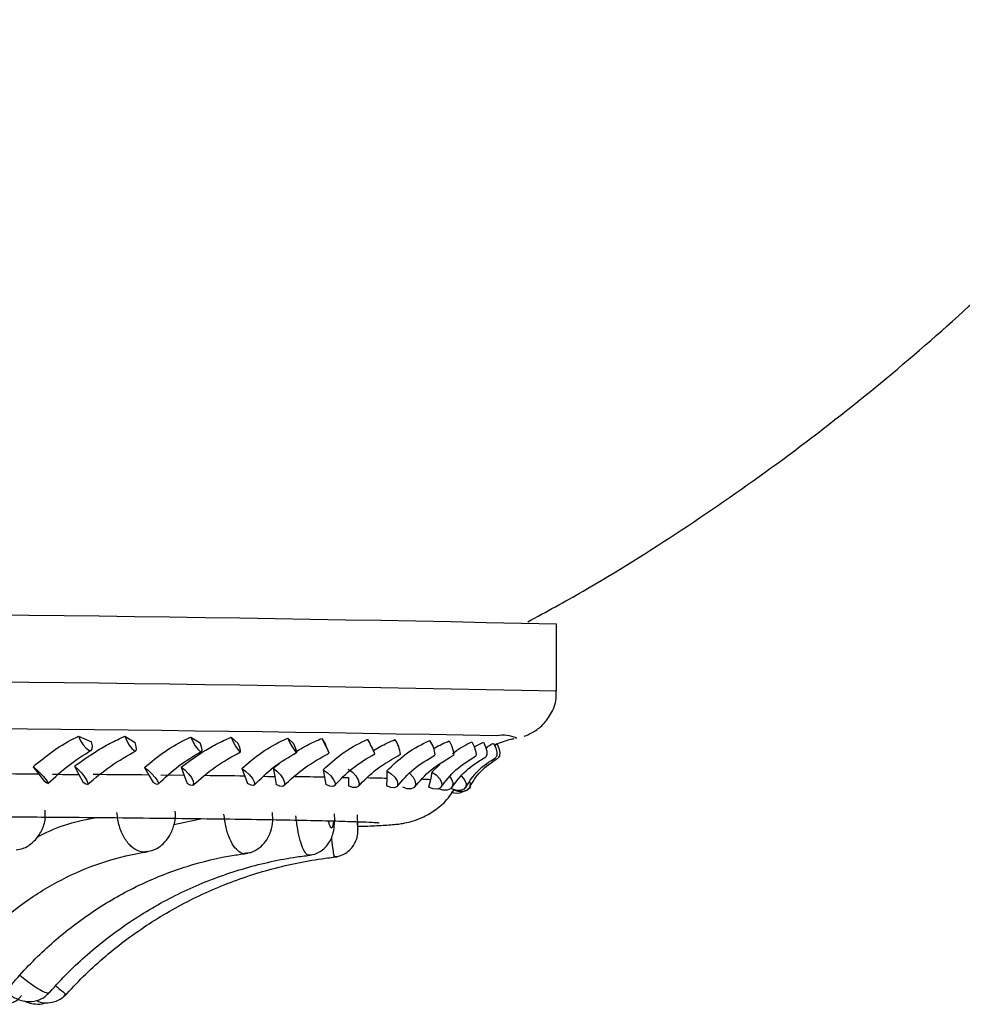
# Model space of a CAD drawing. Header units: millimetres. Extents: x 112 to 251, y 122 to 268.
# Tile 39 of 60: x 220.81 to 228, y 150.4 to 157.92. Entities that reach past the tile are written whole.
import ezdxf

# ---------------------------------------------------------------- set-up
doc = ezdxf.new("R2010")
doc.units = ezdxf.units.MM

msp = doc.modelspace()

# ---------------------------------------------------------------- linework, layer by layer
at = {"color": 7, "linetype": 'Continuous', "lineweight": 25}
for p, q in [((224.9062, 152.7941), (224.9062, 153.3059)), ((221.2595, 152.451), (221.3565, 152.4084)), ((221.611, 152.4501), (221.6904, 152.4033)), ((222.1143, 152.4438), (222.1866, 152.4012)), ((222.423, 152.4426), (222.477, 152.3957)), ((222.8548, 152.4357), (222.9012, 152.3929)), ((223.1149, 152.434), (223.1423, 152.3871)), ((224.6016, 152.4367), (224.5947, 152.4351)), ((224.2779, 152.3683), (224.3477, 152.4043)), ((224.4316, 152.3828), (224.451, 152.3937)), ((220.9119, 152.2181), (220.9559, 152.1608)), ((221.2287, 152.2219), (221.2619, 152.1586)), ((221.7615, 152.2115), (221.7953, 152.1541)), ((222.0422, 152.2148), (222.0652, 152.1515)), ((222.5037, 152.2038), (222.5268, 152.1464)), ((222.7428, 152.2068), (222.79, 152.2415)), ((222.7428, 152.2068), (222.7553, 152.1435)), ((223.1241, 152.1952), (223.136, 152.1378)), ((223.6107, 152.1859), (223.6111, 152.1285)), ((223.9539, 152.1761), (224.0167, 152.2374)), ((220.9559, 152.1608), (220.9986, 152.1045)), ((221.2619, 152.1586), (221.2937, 152.0964)), ((221.7953, 152.1541), (221.8277, 152.0978)), ((222.0652, 152.1515), (221.8864, 152.1533)), ((222.0652, 152.1515), (222.0866, 152.0893)), ((222.5268, 152.1464), (222.5482, 152.09)), ((222.7553, 152.1435), (222.7659, 152.0812)), ((223.136, 152.1378), (223.146, 152.0814)), ((223.3186, 152.1346), (223.3183, 152.0723)), ((223.6111, 152.1285), (223.6095, 152.0721)), ((223.9429, 152.1186), (223.9297, 152.0622)), ((223.9539, 152.1761), (223.9429, 152.1186)), ((221.9867, 151.7765), (222.2018, 151.8216))]:
    msp.add_line(p, q, dxfattribs=at)
at = {"color": 7, "linetype": 'Continuous', "lineweight": 25, "flags": 128}
for points in [[(221.2595, 152.451), (221.2748, 152.4163), (221.2951, 152.3839), (221.3172, 152.3584), (221.3379, 152.3438), (221.354, 152.3423), (221.3632, 152.354), (221.3641, 152.3772), (221.3565, 152.4084)], [(221.611, 152.4501), (221.6264, 152.4154), (221.6454, 152.3825), (221.6651, 152.3565), (221.6825, 152.3411), (221.6952, 152.3388), (221.7011, 152.3497), (221.6995, 152.3724), (221.6904, 152.4033)], [(222.1143, 152.4438), (222.1305, 152.4092), (222.1497, 152.3767), (222.169, 152.3513), (222.1853, 152.3366), (222.1964, 152.335), (222.2006, 152.3467), (222.1971, 152.3699), (222.1866, 152.4012)], [(222.423, 152.4426), (222.4392, 152.4078), (222.457, 152.375), (222.4736, 152.3489), (222.4866, 152.3335), (222.494, 152.3311), (222.4948, 152.3421), (222.4889, 152.3647), (222.477, 152.3957)], [(222.8548, 152.4357), (222.8717, 152.401), (222.8895, 152.3685), (222.9054, 152.343), (222.9172, 152.3284), (222.923, 152.3268), (222.922, 152.3385), (222.9143, 152.3617), (222.9012, 152.3929)], [(223.1149, 152.434), (223.1316, 152.3993), (223.1477, 152.3664), (223.1609, 152.3403), (223.1691, 152.3249), (223.1712, 152.3225), (223.1669, 152.3335), (223.1567, 152.3561), (223.1423, 152.3871)], [(224.0867, 152.4147), (224.1033, 152.3799), (224.1153, 152.347), (224.1209, 152.3209), (224.1193, 152.3055), (224.1172, 152.3032)], [(224.2598, 152.4067), (224.2766, 152.3719), (224.2881, 152.3394), (224.2926, 152.3138), (224.2896, 152.2992), (224.2879, 152.2977)], [(224.3477, 152.4043), (224.3638, 152.3695), (224.3734, 152.3365), (224.375, 152.3104), (224.3685, 152.295), (224.3666, 152.2937)], [(224.4255, 152.3961), (224.4415, 152.3613), (224.4505, 152.3287), (224.4509, 152.3032), (224.4429, 152.2886), (224.4415, 152.2877)], [(224.451, 152.3937), (224.4663, 152.3588), (224.4732, 152.3259), (224.4709, 152.2998), (224.4602, 152.2848)], [(220.9119, 152.2181), (220.9366, 152.197), (220.9643, 152.1703), (220.9907, 152.1421), (221.0117, 152.1168), (221.0241, 152.0983), (221.026, 152.0895), (221.017, 152.0917), (220.9986, 152.1045)], [(221.2287, 152.2219), (221.254, 152.2), (221.2804, 152.1717), (221.304, 152.1414), (221.3211, 152.1137), (221.3291, 152.093), (221.3266, 152.0824), (221.3142, 152.0836), (221.2937, 152.0964)], [(221.7615, 152.2115), (221.789, 152.1903), (221.8175, 152.1636), (221.8426, 152.1354), (221.8604, 152.1101), (221.8681, 152.0915), (221.8646, 152.0827), (221.8504, 152.0849), (221.8277, 152.0978)], [(222.0422, 152.2148), (222.07, 152.1929), (222.0971, 152.1646), (222.1193, 152.1343), (222.1331, 152.1066), (222.1364, 152.0859), (222.1288, 152.0753), (222.1113, 152.0765), (222.0866, 152.0893)], [(222.5037, 152.2038), (222.5335, 152.1826), (222.5623, 152.1558), (222.5855, 152.1276), (222.5997, 152.1022), (222.6027, 152.0837), (222.5939, 152.0749), (222.5747, 152.0771), (222.5482, 152.09)], [(222.7428, 152.2068), (222.7727, 152.1849), (222.7999, 152.1565), (222.8202, 152.1261), (222.8305, 152.0984), (222.8291, 152.0777), (222.8164, 152.0671), (222.7941, 152.0683), (222.7659, 152.0812)], [(223.1241, 152.1952), (223.1556, 152.174), (223.1841, 152.1472), (223.2051, 152.1189), (223.2155, 152.0935), (223.2135, 152.075), (223.1996, 152.0662), (223.1759, 152.0684), (223.146, 152.0814)], [(223.317, 152.198), (223.3484, 152.176), (223.3752, 152.1476), (223.3932, 152.1172), (223.3998, 152.0895), (223.3937, 152.0687), (223.3761, 152.0582), (223.3496, 152.0594), (223.3183, 152.0723)], [(223.6107, 152.1859), (223.6433, 152.1646), (223.6709, 152.1378), (223.6892, 152.1095), (223.6955, 152.0841), (223.6888, 152.0656), (223.67, 152.0568), (223.6422, 152.0591), (223.6095, 152.0721)], [(221.0587, 152.1601), (221.0844, 152.1599), (221.11, 152.1597), (221.1355, 152.1595), (221.161, 152.1593), (221.1863, 152.1592), (221.2116, 152.159), (221.2368, 152.1588), (221.2619, 152.1586)], [(222.673, 152.1445), (222.6806, 152.1444), (222.6994, 152.1442), (222.7182, 152.144), (222.7368, 152.1437), (222.7553, 152.1435)], [(223.2774, 152.1353), (223.2893, 152.1351), (223.304, 152.1349), (223.3186, 152.1346)], [(223.7853, 152.1669), (223.7858, 152.1664), (223.8117, 152.138), (223.8271, 152.1076), (223.8298, 152.0798), (223.8192, 152.0591), (223.7971, 152.0486), (223.7668, 152.0499), (223.733, 152.0628)], [(223.9539, 152.1761), (223.9869, 152.1547), (224.0131, 152.1279), (224.0285, 152.0995), (224.0306, 152.0742), (224.0191, 152.0557), (223.9959, 152.0469), (223.9645, 152.0492), (223.9297, 152.0622)], [(224.0926, 152.1395), (224.1009, 152.1279), (224.1134, 152.0975), (224.1122, 152.0697), (224.0973, 152.049), (224.0711, 152.0385), (224.0376, 152.0399), (224.0083, 152.0497)], [(224.1794, 152.1449), (224.1799, 152.1445), (224.2042, 152.1176), (224.2162, 152.0892), (224.2141, 152.0639), (224.1982, 152.0454), (224.171, 152.0367), (224.1366, 152.039), (224.1004, 152.0521)], [(224.2481, 152.0679), (224.2426, 152.0534), (224.2225, 152.035), (224.1918, 152.0263), (224.1551, 152.0287), (224.1182, 152.0418)], [(224.2443, 152.1004), (224.2466, 152.0871), (224.2415, 152.0594), (224.2225, 152.0387), (224.1928, 152.0282), (224.1567, 152.0296), (224.1201, 152.0426)]]:
    msp.add_lwpolyline(points, dxfattribs=at)
at = {"color": 7, "linetype": 'Continuous', "lineweight": 25}
for centre, radius, start, end in [((215.9674, -261.7196), 415.1217, 88.766155, 91.137747), ((216.2204, -303.9345), 456.4627, 88.966934, 91.022338), ((220.5481, 150.9388), 3.276, 24.87199, 27.01088), ((223.4704, 152.2837), 0.2469, 6.68443, 34.83192), ((223.7795, 152.2965), 0.1992, 3.08278, 37.20793), ((217.6755, -323.0061), 475.1783, 89.604457, 89.661875), ((218.6773, -188.1167), 340.2851, 89.474995, 89.546748), ((219.9387, -60.7355), 212.8976, 89.303456, 89.384982), ((221.2159, 35.5754), 116.5782, 89.056257, 89.167618), ((222.4136, 101.4152), 50.7274, 88.6473, 88.81043), ((223.4348, 139.0177), 13.1108, 87.77908, 88.03669), ((224.1435, 152.1323), 0.1152, 248.63465, 292.75871)]:
    msp.add_arc(centre, radius, start, end, dxfattribs=at)
at = {"color": 1, "linetype": 'Continuous', "lineweight": 25}
for centre, radius, start, end in [((215.9675, -262.2403), 415.1306, 88.766188, 91.13773), ((224.498, 152.2007), 0.2578, 66.29223, 100.69747)]:
    msp.add_arc(centre, radius, start, end, dxfattribs=at)
at = {"color": 7, "linetype": 'Continuous', "lineweight": 25}
for points, knots in [([(224.6856, 153.3233), (224.8269, 153.4002), (225.2268, 153.618), (225.8622, 154.0197), (226.5919, 154.5247), (227.2966, 155.0699), (227.9748, 155.6514), (228.6239, 156.2684), (229.2417, 156.9188), (229.8263, 157.6012), (230.3758, 158.3134), (230.8885, 159.0538), (231.3629, 159.8202), (231.7976, 160.6105), (232.2057, 161.4529), (232.5806, 162.3459), (232.911, 163.2872), (233.1509, 164.0872), (233.2596, 164.577), (233.2967, 164.7443)], [0, 0, 0, 0, 0.0327382, 0.0926782, 0.1528994, 0.2133366, 0.2739432, 0.3346855, 0.3955373, 0.4564791, 0.517496, 0.5785754, 0.6397084, 0.7008866, 0.762104, 0.830166, 0.8978951, 0.9651138, 1, 1, 1, 1]), ([(224.6582, 152.4517), (224.6635, 152.4532), (224.6793, 152.4577), (224.732, 152.482), (224.807, 152.5379), (224.873, 152.6306), (224.9084, 152.724), (224.9025, 152.7806), (224.901, 152.7948)], [0, 0, 0, 0, 0.0842059, 0.2540911, 0.4499728, 0.6740459, 0.9178629, 1, 1, 1, 1]), ([(220.9119, 152.2181), (220.9639, 152.2606), (221.068, 152.3458), (221.1896, 152.418), (221.2528, 152.4478), (221.2595, 152.451)], [0, 0, 0, 0, 0.471106, 0.943893, 1, 1, 1, 1]), ([(221.2287, 152.2219), (221.2827, 152.2606), (221.3699, 152.3231), (221.5003, 152.3991), (221.5737, 152.433), (221.611, 152.4501)], [0, 0, 0, 0, 0.445923, 0.719239, 1, 1, 1, 1]), ([(221.7615, 152.2115), (221.8128, 152.2539), (221.9157, 152.339), (222.0408, 152.411), (222.1072, 152.4407), (222.1143, 152.4438)], [0, 0, 0, 0, 0.4711023, 0.9438872, 1, 1, 1, 1]), ([(222.0422, 152.2148), (222.0945, 152.2535), (222.179, 152.3159), (222.3092, 152.3917), (222.3848, 152.4255), (222.423, 152.4426)], [0, 0, 0, 0, 0.445923, 0.71924, 1, 1, 1, 1]), ([(222.5037, 152.2038), (222.5534, 152.2462), (222.6531, 152.3311), (222.7791, 152.403), (222.8476, 152.4326), (222.8548, 152.4357)], [0, 0, 0, 0, 0.471097, 0.943893, 1, 1, 1, 1]), ([(222.9206, 152.3339), (222.9469, 152.35), (223.0083, 152.3878), (223.0761, 152.4172), (223.1149, 152.434)], [0, 0, 0, 0, 0.427285, 1, 1, 1, 1]), ([(223.1241, 152.1952), (223.1713, 152.2375), (223.2657, 152.3223), (223.3903, 152.394), (223.4594, 152.4235), (223.4668, 152.4267)], [0, 0, 0, 0, 0.471098, 0.943897, 1, 1, 1, 1]), ([(223.5092, 152.3403), (223.526, 152.351), (223.5766, 152.3831), (223.6344, 152.4081), (223.6731, 152.4247)], [0, 0, 0, 0, 0.3328725, 1, 1, 1, 1]), ([(223.6107, 152.1859), (223.6544, 152.2282), (223.7418, 152.3128), (223.8624, 152.3844), (223.9309, 152.4138), (223.9382, 152.4169)], [0, 0, 0, 0, 0.471101, 0.94388, 1, 1, 1, 1]), ([(223.967, 152.3546), (223.9707, 152.357), (224.0063, 152.3804), (224.0487, 152.3985), (224.0867, 152.4147)], [0, 0, 0, 0, 0.103088, 1, 1, 1, 1]), ([(224.113, 152.3194), (224.1528, 152.3475), (224.1987, 152.3799), (224.2528, 152.4036), (224.2598, 152.4067)], [0, 0, 0, 0, 0.869085, 1, 1, 1, 1]), ([(224.4335, 152.3818), (224.4344, 152.3824), (224.4598, 152.3977), (224.5042, 152.4119), (224.5533, 152.4275), (224.5767, 152.432), (224.5821, 152.4329), (224.5825, 152.4329)], [0, 0, 0, 0, 0.011176, 0.313306, 0.604437, 0.972471, 1, 1, 1, 1]), ([(221.0255, 152.0892), (221.078, 152.1385), (221.1821, 152.2362), (221.299, 152.3082), (221.3568, 152.3438)], [0, 0, 0, 0, 0.505219, 1, 1, 1, 1]), ([(221.3264, 152.0823), (221.3848, 152.131), (221.5003, 152.2276), (221.6315, 152.3024), (221.6964, 152.3395)], [0, 0, 0, 0, 0.504886, 1, 1, 1, 1]), ([(221.8659, 152.0834), (221.9166, 152.1322), (222.0169, 152.2287), (222.1372, 152.3), (222.1967, 152.3352)], [0, 0, 0, 0, 0.505451, 1, 1, 1, 1]), ([(222.1317, 152.0769), (222.1868, 152.125), (222.2958, 152.2203), (222.4283, 152.2943), (222.4938, 152.3309)], [0, 0, 0, 0, 0.5053264, 1, 1, 1, 1]), ([(224.3664, 152.3606), (224.3788, 152.3699), (224.3968, 152.3833), (224.4187, 152.3931), (224.4255, 152.3961)], [0, 0, 0, 0, 0.6901844, 1, 1, 1, 1]), ([(222.5994, 152.0777), (222.6471, 152.1257), (222.7416, 152.2209), (222.8627, 152.2913), (222.9225, 152.3261)], [0, 0, 0, 0, 0.505552, 1, 1, 1, 1]), ([(222.8248, 152.0716), (222.8754, 152.119), (222.9757, 152.2127), (223.1066, 152.2857), (223.1713, 152.3219)], [0, 0, 0, 0, 0.505663, 1, 1, 1, 1]), ([(223.2115, 152.0722), (223.2554, 152.1195), (223.3421, 152.2129), (223.4613, 152.2824), (223.5202, 152.3167)], [0, 0, 0, 0, 0.50561, 1, 1, 1, 1]), ([(223.3921, 152.0667), (223.4373, 152.1132), (223.5268, 152.205), (223.6533, 152.2769), (223.7158, 152.3125)], [0, 0, 0, 0, 0.50597, 1, 1, 1, 1]), ([(223.6903, 152.0674), (223.7294, 152.1136), (223.8066, 152.2051), (223.9214, 152.2733), (223.9781, 152.307)], [0, 0, 0, 0, 0.5056942, 1, 1, 1, 1]), ([(223.8225, 152.0627), (223.8614, 152.108), (223.9384, 152.1976), (224.0577, 152.2681), (224.1166, 152.3029)], [0, 0, 0, 0, 0.506286, 1, 1, 1, 1]), ([(224.0262, 152.0634), (224.0598, 152.1084), (224.1262, 152.1975), (224.234, 152.2643), (224.2872, 152.2973)], [0, 0, 0, 0, 0.505864, 1, 1, 1, 1]), ([(224.1073, 152.0598), (224.1393, 152.1038), (224.2024, 152.1907), (224.312, 152.2594), (224.366, 152.2933)], [0, 0, 0, 0, 0.506699, 1, 1, 1, 1]), ([(224.2125, 152.0603), (224.2401, 152.1041), (224.2945, 152.1907), (224.393, 152.2557), (224.4417, 152.2878)], [0, 0, 0, 0, 0.506201, 1, 1, 1, 1]), ([(224.2409, 152.0582), (224.2654, 152.1008), (224.3138, 152.1846), (224.4112, 152.2513), (224.4592, 152.2841)], [0, 0, 0, 0, 0.507246, 1, 1, 1, 1]), ([(223.3899, 151.7625), (223.3932, 151.7626), (223.4631, 151.7646), (223.5572, 151.7691), (223.6422, 151.7739), (223.7053, 151.7811), (223.7495, 151.7879), (223.8139, 151.8038), (223.8953, 151.8344), (223.9898, 151.8909), (224.0738, 151.9627), (224.1108, 152.0239), (224.1249, 152.047)], [0, 0, 0, 0, 0.01397, 0.293479, 0.584023, 0.67754, 0.75747, 0.807854, 0.852603, 0.90489, 0.963997, 1, 1, 1, 1]), ([(220.7825, 151.5838), (220.7998, 151.5861), (220.8483, 151.5926), (220.9161, 151.6408), (220.9748, 151.7158), (221.0078, 151.8019), (221.0052, 151.8607), (221.004, 151.8862)], [0, 0, 0, 0, 0.125891, 0.355101, 0.580574, 0.818438, 1, 1, 1, 1]), ([(208.9386, 151.7901), (208.9401, 151.7903), (208.9445, 151.7907), (208.9875, 151.7936), (209.0668, 151.7972), (209.1905, 151.8015), (209.3834, 151.8066), (209.6287, 151.8117), (209.9233, 151.8167), (210.264, 151.8215), (210.6477, 151.826), (211.0714, 151.8302), (211.5319, 151.8341), (212.026, 151.8376), (212.5499, 151.8407), (213.1, 151.8434), (213.6725, 151.8456), (214.2631, 151.8474), (214.8677, 151.8487), (215.4821, 151.8496), (216.1019, 151.8499), (216.7228, 151.8498), (217.3403, 151.8492), (217.95, 151.8481), (218.5477, 151.8465), (219.1292, 151.8445), (219.6903, 151.842), (220.227, 151.8391), (220.7356, 151.8358), (221.2124, 151.8321), (221.6539, 151.828), (222.0572, 151.8236), (222.4191, 151.8189), (222.7369, 151.814), (223.0082, 151.8088), (223.2302, 151.8036), (223.3952, 151.7984), (223.4982, 151.794), (223.549, 151.7906), (223.5525, 151.7903), (223.5536, 151.7902)], [0, 0, 0, 0, 0.010592, 0.030117, 0.04498, 0.070813, 0.097872, 0.125636, 0.153684, 0.181862, 0.210108, 0.238391, 0.266697, 0.295018, 0.323348, 0.351685, 0.380026, 0.408371, 0.436718, 0.465067, 0.493417, 0.521767, 0.550117, 0.578467, 0.606815, 0.635162, 0.663507, 0.691848, 0.720185, 0.748516, 0.776838, 0.805146, 0.833435, 0.861692, 0.889895, 0.917996, 0.945886, 0.970349, 0.990323, 1, 1, 1, 1]), ([(220.9419, 151.6812), (221.0091, 151.7137), (221.156, 151.7847), (221.3116, 151.8142), (221.3961, 151.8302)], [0, 0, 0, 0, 0.45657, 1, 1, 1, 1]), ([(221.7749, 151.5716), (221.7947, 151.5744), (221.8423, 151.5811), (221.9052, 151.6257), (221.9586, 151.691), (221.9901, 151.7755), (222.0024, 151.8425), (221.9956, 151.8775), (221.9954, 151.8785)], [0, 0, 0, 0, 0.1429332, 0.3437596, 0.5375005, 0.7478917, 0.9926468, 1, 1, 1, 1]), ([(222.5318, 151.5587), (222.5456, 151.5598), (222.5842, 151.563), (222.6385, 151.5954), (222.6879, 151.6452), (222.7221, 151.7092), (222.7427, 151.7839), (222.74, 151.8402), (222.7387, 151.8681)], [0, 0, 0, 0, 0.098548, 0.27599, 0.439182, 0.605118, 0.80464, 1, 1, 1, 1]), ([(223.0183, 151.545), (223.0271, 151.5452), (223.0587, 151.5458), (223.1059, 151.5704), (223.1515, 151.6092), (223.1818, 151.6547), (223.2016, 151.7058), (223.2121, 151.767), (223.2151, 151.8222), (223.2115, 151.8542), (223.211, 151.858)], [0, 0, 0, 0, 0.061967, 0.223501, 0.36161, 0.489193, 0.612827, 0.770905, 0.972694, 1, 1, 1, 1]), ([(223.2117, 151.5315), (223.2297, 151.5336), (223.2679, 151.5381), (223.3153, 151.5686), (223.3508, 151.6054), (223.3723, 151.6425), (223.3838, 151.6754), (223.3886, 151.7015), (223.39, 151.7193), (223.3904, 151.7343), (223.3903, 151.7537), (223.3893, 151.7865), (223.3876, 151.8229), (223.3863, 151.8437), (223.3859, 151.8508)], [0, 0, 0, 0, 0.120954, 0.2567, 0.36914, 0.464381, 0.543222, 0.604555, 0.644875, 0.681211, 0.752658, 0.858989, 0.951649, 1, 1, 1, 1]), ([(220.1952, 150.5192), (220.2324, 150.5697), (220.3424, 150.7192), (220.5456, 150.9401), (220.8092, 151.1645), (221.0919, 151.3445), (221.3891, 151.4775), (221.6243, 151.5433), (221.7588, 151.5646), (221.7898, 151.5695)], [0, 0, 0, 0, 0.087296, 0.258156, 0.429297, 0.601093, 0.773868, 0.947906, 1, 1, 1, 1]), ([(220.6988, 150.4962), (220.7413, 150.5468), (220.8677, 150.6973), (221.1021, 150.9205), (221.4085, 151.1481), (221.7381, 151.3306), (222.0854, 151.4654), (222.3591, 151.5313), (222.5148, 151.5525), (222.5492, 151.5572)], [0, 0, 0, 0, 0.087059, 0.259148, 0.431477, 0.604154, 0.777238, 0.950745, 1, 1, 1, 1]), ([(221.0223, 150.4789), (221.0681, 150.5295), (221.2051, 150.6804), (221.4597, 150.9047), (221.7933, 151.1336), (222.1526, 151.3171), (222.5312, 151.4522), (222.8298, 151.5182), (222.9996, 151.5394), (223.0372, 151.544)], [0, 0, 0, 0, 0.086906, 0.259468, 0.432163, 0.604957, 0.777848, 0.950836, 1, 1, 1, 1]), ([(221.1511, 150.4665), (221.1984, 150.517), (221.3396, 150.6679), (221.6022, 150.8922), (221.9466, 151.1211), (222.3176, 151.3044), (222.7086, 151.4392), (223.017, 151.5049), (223.1925, 151.5258), (223.2315, 151.5304)], [0, 0, 0, 0, 0.086846, 0.259539, 0.432318, 0.605099, 0.777882, 0.950666, 1, 1, 1, 1]), ([(220.668, 150.5248), (220.6759, 150.5184), (220.7005, 150.4983), (220.7514, 150.4641), (220.8078, 150.4337), (220.887, 150.4205), (220.9569, 150.4352), (221.0094, 150.4627), (221.0279, 150.4886), (221.0326, 150.4952)], [0, 0, 0, 0, 0.07054, 0.221462, 0.446006, 0.60339, 0.777256, 0.94396, 1, 1, 1, 1]), ([(220.7254, 150.4096), (220.7369, 150.4128), (220.7718, 150.4225), (220.807, 150.4463), (220.8211, 150.4697), (220.8225, 150.472)], [0, 0, 0, 0, 0.3057802, 0.9320736, 1, 1, 1, 1]), ([(220.9347, 150.4346), (220.9408, 150.4315), (220.963, 150.4202), (221.0105, 150.4131), (221.0728, 150.4203), (221.1286, 150.4444), (221.1528, 150.4725), (221.1619, 150.4832)], [0, 0, 0, 0, 0.08332, 0.300546, 0.558545, 0.833208, 1, 1, 1, 1]), ([(220.8442, 150.4307), (220.8539, 150.426), (220.8787, 150.4139), (220.9334, 150.4044), (220.9806, 150.4043), (221.0032, 150.416), (221.0039, 150.4164)], [0, 0, 0, 0, 0.2144934, 0.5522847, 0.9852501, 1, 1, 1, 1])]:
    msp.add_open_spline(points, degree=3, knots=knots, dxfattribs=at)
at = {"color": 1, "linetype": 'Continuous', "lineweight": 25}
for points, knots in [([(221.7747, 151.5708), (221.7689, 151.5689), (221.7509, 151.5628), (221.7104, 151.5738), (221.6569, 151.6057), (221.6047, 151.674), (221.5654, 151.7643), (221.5562, 151.8328), (221.5515, 151.8676)], [0, 0, 0, 0, 0.058702, 0.184808, 0.386665, 0.588745, 0.790915, 1, 1, 1, 1]), ([(222.5317, 151.5576), (222.5291, 151.5564), (222.5179, 151.5513), (222.4902, 151.5626), (222.4513, 151.5942), (222.4121, 151.6627), (222.3813, 151.753), (222.3726, 151.8216), (222.3681, 151.8564)], [0, 0, 0, 0, 0.039113, 0.167841, 0.373901, 0.580185, 0.786564, 1, 1, 1, 1]), ([(223.0183, 151.5435), (223.0175, 151.5428), (223.0121, 151.5385), (222.9971, 151.5502), (222.9745, 151.5814), (222.95, 151.6501), (222.9291, 151.7404), (222.9213, 151.809), (222.9173, 151.8439)], [0, 0, 0, 0, 0.0227767, 0.1536918, 0.3632544, 0.5730469, 0.7829358, 1, 1, 1, 1]), ([(223.1647, 151.8049), (223.1656, 151.7996), (223.1683, 151.7841), (223.1747, 151.7656), (223.1819, 151.754), (223.189, 151.7507), (223.1958, 151.7554), (223.2018, 151.772), (223.2053, 151.7895), (223.2057, 151.8019), (223.2058, 151.8039)], [0, 0, 0, 0, 0.083689, 0.241564, 0.399203, 0.49766, 0.655015, 0.812362, 0.96983, 1, 1, 1, 1]), ([(223.3831, 151.7985), (223.3837, 151.7906), (223.3849, 151.7724), (223.3868, 151.7517), (223.3883, 151.7402), (223.3894, 151.7369), (223.39, 151.7416), (223.3899, 151.758), (223.3894, 151.7781), (223.3887, 151.7935), (223.3885, 151.7984)], [0, 0, 0, 0, 0.114233, 0.260117, 0.405774, 0.496754, 0.642153, 0.787546, 0.93305, 1, 1, 1, 1]), ([(223.2121, 151.5289), (223.2121, 151.5287), (223.2118, 151.525), (223.209, 151.537), (223.2036, 151.5684), (223.1965, 151.6227), (223.1917, 151.6667), (223.1902, 151.6807)], [0, 0, 0, 0, 0.011792, 0.211708, 0.531717, 0.852081, 1, 1, 1, 1]), ([(220.811, 150.6265), (220.8284, 150.6124), (220.8717, 150.5772), (220.9358, 150.5325), (220.9929, 150.4992), (221.0252, 150.4878), (221.032, 150.4922), (221.0344, 150.4938)], [0, 0, 0, 0, 0.158608, 0.395619, 0.632553, 0.869563, 1, 1, 1, 1]), ([(221.0852, 150.5466), (221.0935, 150.5394), (221.1222, 150.5148), (221.1507, 150.491), (221.1659, 150.4789), (221.1639, 150.4813), (221.1637, 150.4815)], [0, 0, 0, 0, 0.1646223, 0.565264, 0.9660336, 1, 1, 1, 1])]:
    msp.add_open_spline(points, degree=3, knots=knots, dxfattribs=at)

doc.saveas('drawing.dxf')
